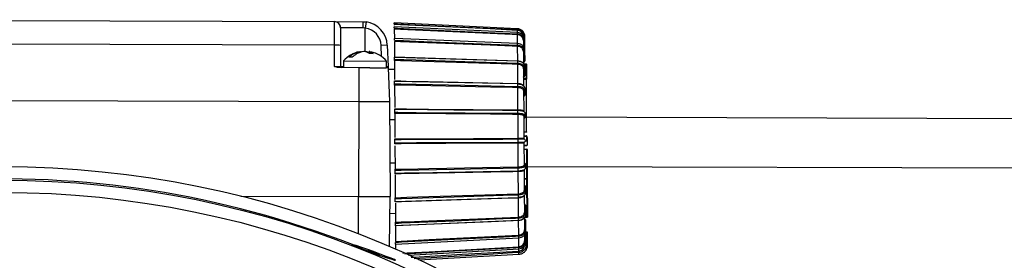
# Model space of a CAD drawing. Extents: x 5 to 297, y -3 to 205.
# Tile 17 of 36: x 42.55 to 58.58, y 165.54 to 169.46. Entities that reach past the tile are written whole.
import ezdxf

# ---------------------------------------------------------------- set-up
doc = ezdxf.new("R2010")
doc.units = 0
doc.layers.get('0').update_dxf_attribs({"linetype": 'CONTINUOUS'})

msp = doc.modelspace()

# ---------------------------------------------------------------- linework, layer by layer
at = {"color": 7, "linetype": 'CONTINUOUS'}
for p, q in [((36.97, 169.464), (47.673, 169.432)), ((47.671, 169.049), (47.672, 169.428)), ((47.672, 169.428), (47.673, 169.432)), ((47.673, 169.432), (48.132, 169.43)), ((48.132, 169.43), (48.185, 169.427)), ((48.185, 169.427), (48.172, 169.328)), ((47.772, 169.329), (47.771, 169.045)), ((47.773, 169.332), (47.772, 169.329)), ((48.14, 169.33), (47.773, 169.332)), ((48.172, 169.328), (48.14, 169.33)), ((50.651, 169.316), (48.645, 169.41)), ((48.645, 169.385), (48.645, 169.376)), ((50.651, 169.255), (48.645, 169.345)), ((48.645, 169.309), (48.646, 169.149)), ((50.652, 169.075), (48.646, 169.155)), ((48.646, 169.109), (48.648, 168.855)), ((50.651, 169.255), (50.651, 169.255)), ((50.652, 169.07), (50.651, 169.219)), ((50.746, 169.123), (50.746, 169.124)), ((50.746, 169.123), (50.747, 169.021)), ((50.757, 169.193), (50.757, 169.192)), ((50.758, 169.129), (50.758, 169.128)), ((50.771, 169.136), (50.771, 169.194)), ((50.772, 168.966), (50.771, 169.136)), ((47.671, 169.049), (36.971, 169.081)), ((47.67, 168.701), (47.671, 169.049)), ((47.771, 169.045), (47.77, 168.702)), ((48.096, 168.945), (48.105, 168.945)), ((48.096, 168.945), (48.096, 168.927)), ((48.176, 168.945), (48.149, 168.945)), ((48.176, 168.945), (48.191, 168.945)), ((48.191, 168.945), (48.236, 168.929)), ((48.531, 169.047), (48.431, 169.043)), ((48.531, 169.047), (48.545, 168.698)), ((50.652, 169.075), (50.652, 169.075)), ((50.654, 168.792), (50.652, 169.03)), ((50.759, 168.954), (50.759, 168.953)), ((50.759, 168.953), (50.759, 168.787)), ((50.773, 168.799), (50.772, 168.966)), ((47.82, 168.791), (47.82, 168.681)), ((47.82, 168.791), (48.52, 168.789)), ((47.957, 168.851), (47.903, 168.851)), ((48.245, 168.945), (48.236, 168.945)), ((48.236, 168.914), (48.236, 168.945)), ((48.3, 168.911), (48.24, 168.911)), ((48.52, 168.679), (48.52, 168.789)), ((50.654, 168.789), (48.648, 168.852)), ((48.648, 168.798), (48.65, 168.487)), ((50.654, 168.788), (50.654, 168.789)), ((50.747, 168.944), (50.747, 168.945)), ((50.747, 168.944), (50.749, 168.742)), ((48.07, 168.681), (47.735, 168.682)), ((48.07, 168.681), (48.068, 168.131)), ((48.249, 168.68), (48.07, 168.681)), ((48.249, 168.68), (48.511, 168.679)), ((48.546, 168.679), (48.511, 168.679)), ((48.546, 168.679), (48.568, 168.129)), ((48.649, 168.649), (48.547, 168.652)), ((50.656, 168.426), (50.654, 168.736)), ((50.749, 168.665), (50.749, 168.666)), ((50.749, 168.665), (50.751, 168.377)), ((50.753, 168.742), (50.794, 168.742)), ((50.76, 168.679), (50.76, 168.678)), ((50.76, 168.678), (50.761, 168.543)), ((50.775, 168.559), (50.774, 168.695)), ((50.794, 168.722), (50.794, 168.742)), ((50.795, 168.512), (50.794, 168.722)), ((50.794, 168.722), (50.799, 168.722)), ((50.799, 168.737), (50.799, 168.722)), ((50.799, 168.722), (50.8, 168.512)), ((50.75, 168.512), (50.795, 168.512)), ((50.795, 168.492), (50.75, 168.492)), ((50.795, 168.49), (50.75, 168.489)), ((50.795, 168.492), (50.795, 168.512)), ((50.795, 168.512), (50.8, 168.512)), ((50.8, 167.636), (50.795, 168.49)), ((50.8, 168.512), (50.8, 168.497)), ((50.8, 168.497), (50.8, 168.495)), ((50.656, 168.416), (48.65, 168.457)), ((48.651, 168.397), (48.653, 168.031)), ((50.656, 168.413), (50.656, 168.416)), ((50.658, 167.996), (50.656, 168.356)), ((50.751, 168.307), (50.751, 168.307)), ((50.751, 168.307), (50.753, 167.971)), ((50.762, 168.323), (50.762, 168.322)), ((50.762, 168.322), (50.763, 168.227)), ((50.776, 168.246), (50.776, 168.343)), ((36.568, 168.165), (48.068, 168.131)), ((48.068, 168.131), (48.063, 166.581)), ((48.068, 168.131), (48.568, 168.129)), ((48.568, 168.129), (48.577, 166.579)), ((48.654, 167.83), (48.57, 167.829)), ((48.653, 167.934), (48.655, 167.541)), ((50.658, 167.938), (50.658, 167.982)), ((50.661, 167.531), (50.659, 167.918)), ((50.753, 167.97), (50.753, 167.971)), ((50.753, 167.893), (50.753, 167.893)), ((50.753, 167.893), (50.756, 167.532)), ((50.764, 167.91), (50.764, 167.91)), ((50.764, 167.91), (50.765, 167.861)), ((50.778, 167.932), (50.778, 167.933)), ((50.779, 167.882), (50.778, 167.932)), ((59.017, 167.848), (50.804, 167.872)), ((50.661, 167.469), (50.661, 167.514)), ((50.755, 167.636), (50.8, 167.636)), ((50.8, 167.632), (50.755, 167.632)), ((50.755, 167.572), (50.8, 167.572)), ((50.755, 167.566), (50.8, 167.566)), ((50.8, 167.632), (50.8, 167.636)), ((48.656, 167.409), (48.658, 167.026)), ((50.663, 167.064), (50.661, 167.451)), ((50.756, 167.452), (50.756, 167.452)), ((50.756, 167.452), (50.758, 167.091)), ((50.756, 167.415), (50.801, 167.415)), ((50.801, 167.412), (50.756, 167.412)), ((50.757, 167.352), (50.802, 167.352)), ((50.802, 167.348), (50.757, 167.347)), ((50.781, 167.49), (50.801, 167.49)), ((50.802, 167.348), (50.802, 167.352)), ((50.804, 166.87), (50.802, 167.348)), ((50.807, 167.347), (50.809, 166.865)), ((48.574, 167.129), (48.658, 167.13)), ((50.664, 167.001), (50.664, 167.044)), ((50.769, 167.123), (50.769, 167.074)), ((50.769, 167.074), (50.769, 167.073)), ((50.783, 167.052), (50.783, 167.101)), ((50.783, 167.051), (50.783, 167.052)), ((50.808, 167.072), (59.015, 167.048)), ((48.659, 166.929), (48.661, 166.562)), ((50.666, 166.626), (50.664, 166.987)), ((50.759, 167.013), (50.759, 167.013)), ((50.759, 167.013), (50.759, 167.013)), ((50.759, 167.013), (50.76, 166.677)), ((50.804, 166.87), (50.759, 166.87)), ((50.759, 166.869), (50.804, 166.87)), ((50.804, 166.87), (50.759, 166.869)), ((50.804, 166.863), (50.759, 166.862)), ((50.804, 166.863), (50.804, 166.87)), ((50.804, 166.87), (50.804, 166.87)), ((50.808, 166.245), (50.804, 166.863)), ((50.809, 166.865), (50.813, 166.25)), ((50.809, 166.865), (50.809, 166.865)), ((50.771, 166.757), (50.772, 166.661)), ((50.786, 166.641), (50.785, 166.738)), ((48.063, 166.581), (48.577, 166.579)), ((48.567, 165.764), (48.577, 166.579)), ((48.661, 166.502), (50.666, 166.566)), ((50.666, 166.566), (50.666, 166.569)), ((50.668, 166.247), (50.666, 166.557)), ((50.761, 166.607), (50.763, 166.318)), ((50.772, 166.661), (50.772, 166.661)), ((48.662, 166.473), (48.663, 166.161)), ((50.773, 166.441), (50.774, 166.306)), ((50.788, 166.289), (50.787, 166.425)), ((48.574, 166.307), (48.663, 166.309)), ((50.763, 166.234), (50.764, 166.04)), ((50.808, 166.242), (50.768, 166.242)), ((50.77, 166.245), (50.808, 166.245)), ((50.774, 166.306), (50.774, 166.305)), ((50.813, 166.25), (50.813, 166.247)), ((48.664, 166.108), (50.668, 166.193)), ((48.664, 166.105), (48.664, 166.108)), ((48.664, 166.105), (48.665, 165.85)), ((50.668, 166.193), (50.668, 166.195)), ((50.67, 165.953), (50.668, 166.19)), ((50.774, 166.196), (50.775, 166.031)), ((50.789, 166.018), (50.788, 166.185)), ((48.665, 165.805), (50.67, 165.907)), ((50.671, 165.763), (50.67, 165.913)), ((50.67, 165.907), (50.67, 165.908)), ((50.765, 165.949), (50.765, 165.86)), ((50.775, 166.031), (50.775, 166.03)), ((50.79, 165.848), (50.789, 166.018)), ((50.789, 166.002), (50.79, 165.794)), ((50.814, 166.001), (50.789, 166.002)), ((50.815, 165.789), (50.814, 166.001)), ((47.962, 165.797), (47.989, 165.764)), ((48.665, 165.81), (48.666, 165.721)), ((50.776, 165.856), (50.776, 165.855)), ((50.79, 165.794), (50.79, 165.79)), ((50.79, 165.79), (50.79, 165.79)), ((48.876, 165.626), (50.671, 165.727)), ((49.047, 165.547), (50.672, 165.641)), ((50.671, 165.727), (50.671, 165.728)), ((50.671, 165.693), (50.671, 165.693))]:
    msp.add_line(p, q, dxfattribs=at)
at = {"color": 1, "linetype": 'CONTINUOUS'}
for p, q in [((48.17, 168.945), (48.172, 169.328)), ((50.651, 169.302), (50.651, 169.316)), ((50.651, 169.255), (50.651, 169.291)), ((50.651, 169.235), (50.651, 169.255)), ((50.757, 169.193), (50.771, 169.194)), ((50.757, 169.192), (50.757, 169.187)), ((50.758, 169.128), (50.758, 169.012)), ((48.438, 168.865), (48.431, 169.043)), ((50.652, 169.048), (50.652, 169.075)), ((50.653, 168.789), (50.654, 168.792)), ((50.654, 168.756), (50.654, 168.788)), ((47.77, 168.702), (47.82, 168.701)), ((48.52, 168.699), (48.545, 168.698)), ((50.794, 168.722), (50.766, 168.722)), ((50.795, 168.49), (50.795, 168.492)), ((50.8, 168.495), (50.799, 168.495)), ((50.656, 168.377), (50.656, 168.413)), ((50.8, 167.566), (50.8, 167.572)), ((50.804, 166.87), (50.804, 166.87)), ((46.147, 166.586), (48.063, 166.581)), ((48.062, 165.972), (48.063, 166.581)), ((50.666, 166.569), (50.666, 166.605)), ((50.668, 166.195), (50.668, 166.227)), ((50.77, 166.245), (50.808, 166.245)), ((50.808, 166.245), (50.808, 166.245)), ((50.808, 166.242), (50.808, 166.245)), ((50.668, 166.19), (50.668, 166.193)), ((50.67, 165.908), (50.67, 165.934)), ((50.776, 165.971), (50.776, 165.856)), ((50.671, 165.728), (50.671, 165.748)), ((50.774, 165.794), (50.79, 165.794)), ((50.815, 165.789), (50.79, 165.79)), ((50.671, 165.693), (50.671, 165.727)), ((50.672, 165.641), (50.671, 165.667))]:
    msp.add_line(p, q, dxfattribs=at)
at = {"color": 7, "linetype": 'CONTINUOUS', "flags": 128}
for points in [[(48.645, 169.396), (48.695, 169.394), (48.745, 169.391), (48.795, 169.389), (48.994, 169.38), (49.791, 169.342), (50.651, 169.302)], [(50.651, 169.291), (50.561, 169.295), (50.204, 169.312), (48.745, 169.38), (48.656, 169.384), (48.645, 169.385)], [(48.645, 169.325), (48.695, 169.323), (48.745, 169.32), (48.795, 169.318), (48.994, 169.309), (49.791, 169.273), (50.651, 169.235)], [(50.651, 169.219), (50.562, 169.223), (50.204, 169.239), (48.745, 169.305), (48.656, 169.309), (48.645, 169.309)], [(48.646, 169.128), (48.696, 169.126), (48.746, 169.124), (48.796, 169.122), (48.995, 169.114), (49.792, 169.082), (50.652, 169.048)], [(50.652, 169.03), (50.563, 169.033), (50.205, 169.048), (48.747, 169.105), (48.657, 169.109), (48.646, 169.109)], [(50.746, 169.124), (50.747, 169.125), (50.747, 169.126), (50.748, 169.126), (50.749, 169.127), (50.751, 169.128), (50.753, 169.128), (50.755, 169.129), (50.758, 169.129)], [(50.746, 169.123), (50.747, 169.124), (50.747, 169.125), (50.748, 169.125), (50.749, 169.126), (50.751, 169.127), (50.753, 169.127), (50.755, 169.128), (50.758, 169.128)], [(48.648, 168.855), (48.737, 168.852), (48.748, 168.852), (48.837, 168.849), (49.195, 168.838), (50.654, 168.792)], [(48.648, 168.819), (48.698, 168.817), (48.748, 168.816), (48.798, 168.814), (48.997, 168.808), (49.794, 168.783), (50.654, 168.756)], [(50.654, 168.736), (50.565, 168.738), (50.207, 168.75), (48.748, 168.795), (48.659, 168.798), (48.648, 168.798)], [(48.65, 168.467), (48.74, 168.465), (48.75, 168.465), (48.84, 168.463), (49.197, 168.456), (50.656, 168.426)], [(50.759, 168.537), (50.76, 168.537), (50.761, 168.539), (50.761, 168.54), (50.761, 168.543)], [(48.65, 168.418), (48.7, 168.417), (48.75, 168.416), (48.8, 168.415), (48.999, 168.411), (49.796, 168.395), (50.656, 168.377)], [(50.656, 168.356), (50.567, 168.358), (50.209, 168.366), (48.751, 168.395), (48.661, 168.397), (48.651, 168.397)], [(48.653, 168.012), (48.742, 168.011), (48.753, 168.011), (48.842, 168.01), (49.2, 168.007), (50.658, 167.996)], [(50.658, 167.982), (50.608, 167.982), (50.409, 167.984), (49.612, 167.99), (48.753, 167.997), (48.703, 167.997), (48.653, 167.997)], [(48.653, 167.954), (48.703, 167.954), (48.753, 167.953), (48.803, 167.953), (49.002, 167.951), (49.799, 167.945), (50.658, 167.938)], [(50.659, 167.918), (50.569, 167.919), (50.212, 167.922), (48.753, 167.933), (48.664, 167.934), (48.653, 167.934)], [(50.765, 167.86), (50.765, 167.86), (50.765, 167.861)], [(48.656, 167.52), (48.745, 167.52), (48.756, 167.52), (48.845, 167.521), (49.203, 167.523), (50.661, 167.531)], [(50.661, 167.514), (50.611, 167.514), (50.412, 167.512), (49.615, 167.508), (48.756, 167.503), (48.706, 167.503), (48.656, 167.502)], [(48.656, 167.457), (48.706, 167.458), (48.756, 167.458), (48.806, 167.458), (49.005, 167.459), (49.802, 167.464), (50.661, 167.469)], [(50.661, 167.451), (50.572, 167.451), (50.214, 167.449), (48.756, 167.44), (48.667, 167.44), (48.656, 167.44)], [(48.658, 167.026), (48.748, 167.027), (48.758, 167.027), (48.848, 167.029), (49.205, 167.036), (50.663, 167.064)], [(50.664, 167.044), (50.614, 167.043), (50.415, 167.04), (49.618, 167.024), (48.759, 167.008), (48.709, 167.007), (48.659, 167.006)], [(50.769, 167.124), (50.769, 167.124), (50.769, 167.123)], [(48.659, 166.962), (48.709, 166.963), (48.759, 166.964), (48.809, 166.965), (49.008, 166.969), (49.804, 166.984), (50.664, 167.001)], [(50.664, 166.987), (50.575, 166.985), (50.217, 166.978), (48.759, 166.95), (48.669, 166.948), (48.659, 166.948)], [(50.809, 166.865), (50.809, 166.865), (50.809, 166.864), (50.809, 166.864), (50.808, 166.864), (50.807, 166.863), (50.806, 166.863), (50.805, 166.863), (50.804, 166.863)], [(48.661, 166.562), (48.75, 166.565), (48.761, 166.565), (48.85, 166.568), (49.208, 166.58), (50.666, 166.626)], [(50.666, 166.605), (50.616, 166.604), (50.417, 166.597), (49.621, 166.572), (48.761, 166.544), (48.711, 166.543), (48.661, 166.541)], [(50.666, 166.557), (50.577, 166.554), (50.22, 166.542), (48.761, 166.496), (48.672, 166.493), (48.661, 166.493)], [(48.663, 166.161), (48.753, 166.165), (48.763, 166.166), (48.853, 166.169), (49.21, 166.185), (50.668, 166.247)], [(50.668, 166.227), (50.618, 166.225), (50.419, 166.216), (49.623, 166.182), (48.763, 166.145), (48.714, 166.143), (48.663, 166.141)], [(50.668, 166.19), (50.579, 166.187), (50.222, 166.171), (48.764, 166.109), (48.674, 166.105), (48.664, 166.105)], [(48.665, 165.85), (48.755, 165.855), (48.765, 165.855), (48.854, 165.86), (49.212, 165.878), (50.67, 165.953)], [(50.67, 165.934), (50.62, 165.932), (50.421, 165.921), (49.625, 165.881), (48.765, 165.837), (48.715, 165.834), (48.665, 165.832)], [(48.646, 165.552), (48.594, 165.574), (48.514, 165.605), (48.415, 165.643), (48.305, 165.683), (48.197, 165.722), (48.1, 165.756), (48.024, 165.781), (47.976, 165.796), (47.961, 165.798), (47.981, 165.787), (48.033, 165.765), (48.113, 165.733), (48.213, 165.696), (48.322, 165.655), (48.43, 165.617), (48.527, 165.583), (48.603, 165.558), (48.651, 165.543), (48.666, 165.541), (48.646, 165.552)], [(50.776, 165.856), (50.774, 165.856), (50.772, 165.857), (50.77, 165.857), (50.768, 165.858), (50.767, 165.858), (50.766, 165.859), (50.765, 165.86), (50.765, 165.86)], [(50.776, 165.855), (50.774, 165.855), (50.772, 165.856), (50.77, 165.856), (50.768, 165.857), (50.767, 165.857), (50.766, 165.858), (50.765, 165.859), (50.765, 165.859)], [(48.402, 165.638), (48.384, 165.646), (48.354, 165.657), (48.319, 165.671), (48.282, 165.684), (48.251, 165.694), (48.229, 165.702), (48.22, 165.704), (48.225, 165.701), (48.244, 165.693), (48.273, 165.682), (48.308, 165.668), (48.345, 165.655), (48.376, 165.644), (48.398, 165.637), (48.407, 165.635), (48.402, 165.638)]]:
    msp.add_lwpolyline(points, dxfattribs=at)
at = {"color": 1, "linetype": 'CONTINUOUS', "flags": 128}
for points in [[(50.758, 169.129), (50.763, 169.13), (50.768, 169.132), (50.77, 169.134), (50.771, 169.136), (50.771, 169.136)], [(50.759, 168.954), (50.764, 168.956), (50.769, 168.959), (50.771, 168.962), (50.772, 168.966), (50.772, 168.966)], [(50.762, 168.224), (50.762, 168.224), (50.763, 168.225), (50.763, 168.227)], [(50.783, 167.052), (50.783, 167.052), (50.782, 167.058), (50.779, 167.064), (50.775, 167.069), (50.769, 167.073)], [(50.771, 166.76), (50.771, 166.759), (50.771, 166.758), (50.771, 166.757)], [(50.771, 166.447), (50.772, 166.446), (50.773, 166.445), (50.773, 166.443), (50.773, 166.441)], [(50.789, 166.018), (50.789, 166.018), (50.788, 166.022), (50.785, 166.025), (50.781, 166.028), (50.775, 166.03)], [(48.786, 165.657), (48.856, 165.661), (49.213, 165.681), (50.671, 165.763)], [(50.671, 165.748), (50.621, 165.745), (50.422, 165.734), (49.626, 165.689), (48.814, 165.643)], [(50.79, 165.848), (50.79, 165.848), (50.789, 165.85), (50.786, 165.852), (50.782, 165.854), (50.776, 165.855)], [(48.92, 165.591), (48.963, 165.594), (49.75, 165.64), (50.671, 165.693)], [(50.671, 165.667), (50.572, 165.661), (50.174, 165.638), (48.968, 165.568)]]:
    msp.add_lwpolyline(points, dxfattribs=at)
at = {"color": 7, "linetype": 'CONTINUOUS'}
for radius in [15.87, 15.65, 15.45]:
    msp.add_circle((42.267, 151.198), radius, dxfattribs=at)
for centre, radius, start, end in [((47.672, 169.329), 0.0996, 0.0821, 90.0799), ((47.673, 169.332), 0.0998, 359.7379, 89.7377), ((47.819, 169.356), 0.322, 355.403, 13.3276), ((48.131, 169.03), 0.4, 2.3283, 82.2285), ((48.131, 169.03), 0.3, 2.3283, 82.2285), ((47.694, 168.473), 0.577, 82.3543, 92.307), ((50.759, 168.941), 0.0124, 94.2954, 164.8803), ((50.759, 168.941), 0.0123, 93.6803, 164.7721), ((48.164, 168.498), 0.452, 101.4394, 139.589), ((48.174, 168.498), 0.452, 40.0675, 78.3079), ((47.79, 168.702), 0.02, 179.8283, 269.8283), ((50.764, 168.664), 0.0148, 104.3815, 174.2292), ((50.764, 168.664), 0.0146, 103.9518, 174.2427), ((50.794, 168.737), 0.005, 0.3283, 90.3283), ((50.795, 168.497), 0.005, 270.3283, 0.3283), ((50.795, 168.495), 0.00498, 270.1267, 0.1253), ((50.769, 168.307), 0.0174, 111.5143, 178.1919), ((50.768, 168.306), 0.0173, 111.2545, 178.2293), ((50.773, 167.893), 0.0193, 115.534, 179.8474), ((50.773, 167.893), 0.0193, 115.415, 179.8761), ((50.776, 167.532), 0.02, 180.3388, 243.9075), ((50.776, 167.532), 0.02, 180.3283, 243.9014), ((50.756, 167.492), 0.025, 296.7805, 63.8761), ((50.801, 167.646), 0.00932, 262.7824, 294.2211), ((50.8, 167.637), 0.005, 270.3283, 0.3283), ((50.8, 167.567), 0.005, 0.3283, 90.3283), ((50.8, 167.561), 0.005, 0.3365, 90.3134), ((50.776, 167.452), 0.02, 116.7495, 180.3173), ((50.776, 167.452), 0.02, 116.7551, 180.3283), ((50.801, 167.42), 0.005, 270.3369, 0.3231), ((50.801, 167.417), 0.005, 270.3283, 0.3283), ((50.802, 167.347), 0.005, 0.3283, 90.3283), ((50.803, 167.337), 0.0108, 69.8439, 96.8941), ((50.777, 167.091), 0.0193, 180.7973, 245.1344), ((50.777, 167.091), 0.0193, 180.7805, 245.2415), ((42.267, 151.198), 15.67, 68.6885, 93.5), ((50.804, 166.865), 0.005, 0.3283, 90.3283), ((50.805, 166.865), 0.0047, 4.7302, 94.1395), ((50.805, 166.865), 0.0047, 4.7302, 94.1395), ((50.778, 166.678), 0.0173, 182.4273, 249.402), ((50.778, 166.677), 0.0174, 182.4394, 249.1675), ((50.777, 166.319), 0.0148, 186.3838, 256.3186), ((50.777, 166.32), 0.0146, 186.4139, 256.7047), ((50.808, 166.25), 0.005, 270.3283, 0.3283), ((50.808, 166.25), 0.00499, 270.2533, 0.2531), ((50.808, 166.247), 0.005, 270.3283, 0.3283), ((50.776, 166.043), 0.0123, 195.8844, 266.9762), ((50.776, 166.042), 0.0124, 195.7032, 266.4342)]:
    msp.add_arc(centre, radius, start, end, dxfattribs=at)
at = {"color": 1, "linetype": 'CONTINUOUS'}
for centre, radius, start, end in [((50.749, 168.785), 0.0105, 312.4741, 13.7949), ((50.756, 168.696), 0.0183, 284.1026, 356.3755), ((50.754, 168.343), 0.0219, 291.7549, 359.4742), ((50.754, 167.932), 0.0244, 295.8302, 359.9732), ((50.764, 166.64), 0.0221, 1.6447, 68.4945), ((50.769, 166.287), 0.0187, 5.3991, 75.4943), ((50.764, 166.199), 0.0105, 346.8808, 48.1035)]:
    msp.add_arc(centre, radius, start, end, dxfattribs=at)
at = {"color": 7, "linetype": 'CONTINUOUS'}
for centre, major_axis, ratio, start_param, end_param in [((50.768, 168.779), (0.02, 0.0025), 0.494586, 1.972458, 3.082018), ((47.67, 168.702), (0.1, -0.0003), 0.008724, 4.712389, 6.283185), ((50.77, 168.531), (0.0199, 0.003), 0.699504, 1.929804, 3.039365), ((50.772, 168.212), (0.0197, 0.0041), 0.8569, 1.859632, 2.969193), ((50.774, 167.844), (0.0189, 0.0069), 0.956655, 1.702735, 2.812296), ((50.778, 167.14), (0.019, -0.0067), 0.956655, 3.470889, 4.58045), ((50.78, 166.772), (0.0197, -0.0039), 0.8569, 3.313992, 4.423553), ((50.782, 166.453), (0.0199, -0.0028), 0.699504, 3.243821, 4.353381), ((50.783, 166.205), (0.02, -0.0023), 0.494586, 3.201167, 4.310728)]:
    msp.add_ellipse(centre, major_axis=major_axis, ratio=ratio, start_param=start_param, end_param=end_param, dxfattribs=at)
for points, knots in [([(48.645, 169.396), (48.645, 169.398), (48.645, 169.403), (48.645, 169.408), (48.645, 169.41), (48.645, 169.41), (48.645, 169.41)], [0, 0, 0, 0, 0.301115, 0.60223, 0.903345, 1, 1, 1, 1]), ([(48.645, 169.325), (48.645, 169.327), (48.645, 169.333), (48.645, 169.339), (48.645, 169.344), (48.645, 169.345), (48.645, 169.345), (48.645, 169.345)], [0, 0, 0, 0, 0.2440771, 0.4881542, 0.7322313, 0.9763084, 1, 1, 1, 1]), ([(50.651, 169.291), (50.651, 169.291), (50.651, 169.292), (50.651, 169.294), (50.651, 169.298), (50.651, 169.301), (50.651, 169.302)], [0, 0, 0, 0, 0.25, 0.5, 0.75, 1, 1, 1, 1]), ([(50.651, 169.302), (50.657, 169.302), (50.675, 169.3), (50.705, 169.288), (50.733, 169.263), (50.753, 169.23), (50.756, 169.205), (50.757, 169.193)], [0, 0, 0, 0, 0.109217, 0.331971, 0.554716, 0.77741, 1, 1, 1, 1]), ([(48.646, 169.128), (48.646, 169.131), (48.646, 169.136), (48.646, 169.144), (48.646, 169.15), (48.646, 169.154), (48.646, 169.154), (48.646, 169.155)], [0, 0, 0, 0, 0.2051479, 0.4102958, 0.6154438, 0.8205917, 1, 1, 1, 1]), ([(50.771, 169.136), (50.769, 169.151), (50.765, 169.182), (50.738, 169.22), (50.698, 169.248), (50.667, 169.253), (50.651, 169.255)], [0, 0, 0, 0, 0.250213, 0.500336, 0.750291, 1, 1, 1, 1]), ([(50.651, 169.219), (50.651, 169.22), (50.651, 169.221), (50.651, 169.225), (50.651, 169.229), (50.651, 169.233), (50.651, 169.235)], [0, 0, 0, 0, 0.25, 0.5, 0.75, 1, 1, 1, 1]), ([(50.651, 169.235), (50.657, 169.234), (50.676, 169.233), (50.705, 169.221), (50.734, 169.197), (50.753, 169.165), (50.756, 169.141), (50.758, 169.129)], [0, 0, 0, 0, 0.1092173, 0.3319711, 0.554716, 0.7774097, 1, 1, 1, 1]), ([(50.746, 169.124), (50.745, 169.135), (50.743, 169.157), (50.725, 169.185), (50.699, 169.207), (50.673, 169.217), (50.656, 169.219), (50.651, 169.219)], [0, 0, 0, 0, 0.223538, 0.447066, 0.670551, 0.893983, 1, 1, 1, 1]), ([(47.903, 168.851), (47.928, 168.872), (47.986, 168.92), (48.056, 168.936), (48.096, 168.945)], [0, 0, 0, 0, 0.42993, 1, 1, 1, 1]), ([(48.149, 168.945), (48.108, 168.935), (48.039, 168.919), (47.981, 168.871), (47.957, 168.851)], [0, 0, 0, 0, 0.588237, 1, 1, 1, 1]), ([(48.24, 168.911), (48.234, 168.916), (48.213, 168.932), (48.192, 168.939), (48.176, 168.945)], [0, 0, 0, 0, 0.292254, 1, 1, 1, 1]), ([(50.772, 168.966), (50.77, 168.98), (50.766, 169.008), (50.738, 169.043), (50.699, 169.068), (50.668, 169.072), (50.652, 169.075)], [0, 0, 0, 0, 0.250759, 0.501195, 0.751033, 1, 1, 1, 1]), ([(50.652, 169.03), (50.652, 169.031), (50.652, 169.033), (50.652, 169.038), (50.652, 169.043), (50.652, 169.047), (50.652, 169.048)], [0, 0, 0, 0, 0.25, 0.5, 0.75, 1, 1, 1, 1]), ([(50.652, 169.048), (50.658, 169.048), (50.677, 169.046), (50.706, 169.036), (50.735, 169.015), (50.754, 168.986), (50.757, 168.964), (50.759, 168.954)], [0, 0, 0, 0, 0.1092173, 0.3319711, 0.554716, 0.7774097, 1, 1, 1, 1]), ([(50.747, 168.945), (50.746, 168.954), (50.744, 168.974), (50.726, 168.999), (50.7, 169.019), (50.674, 169.028), (50.658, 169.029), (50.652, 169.03)], [0, 0, 0, 0, 0.223538, 0.447066, 0.670551, 0.893983, 1, 1, 1, 1]), ([(48.236, 168.945), (48.251, 168.939), (48.273, 168.931), (48.294, 168.915), (48.3, 168.911)], [0, 0, 0, 0, 0.707746, 1, 1, 1, 1]), ([(48.648, 168.852), (48.648, 168.853), (48.648, 168.853), (48.648, 168.855), (48.648, 168.855)], [0, 0, 0, 0, 0.6935773, 1, 1, 1, 1]), ([(48.648, 168.819), (48.648, 168.821), (48.648, 168.827), (48.648, 168.835), (48.648, 168.843), (48.648, 168.849), (48.648, 168.852), (48.648, 168.852), (48.648, 168.852)], [0, 0, 0, 0, 0.1769776, 0.3539552, 0.5309328, 0.7079103, 0.8848879, 1, 1, 1, 1]), ([(48.648, 168.798), (48.648, 168.8), (48.648, 168.804), (48.648, 168.81), (48.648, 168.815), (48.648, 168.818), (48.648, 168.819)], [0, 0, 0, 0, 0.306402, 0.612797, 0.919391, 1, 1, 1, 1]), ([(50.774, 168.695), (50.772, 168.707), (50.768, 168.731), (50.74, 168.76), (50.7, 168.782), (50.669, 168.786), (50.654, 168.788)], [0, 0, 0, 0, 0.251491, 0.502344, 0.752022, 1, 1, 1, 1]), ([(50.756, 168.777), (50.757, 168.777), (50.76, 168.778), (50.765, 168.781), (50.77, 168.787), (50.773, 168.793), (50.773, 168.797), (50.773, 168.799)], [0, 0, 0, 0, 0.074992, 0.343908, 0.593821, 0.850491, 1, 1, 1, 1]), ([(47.735, 168.682), (47.725, 168.683), (47.702, 168.686), (47.681, 168.696), (47.67, 168.701), (47.67, 168.701)], [0, 0, 0, 0, 0.439536, 0.990716, 1, 1, 1, 1]), ([(48.545, 168.698), (48.545, 168.698), (48.545, 168.693), (48.545, 168.683), (48.546, 168.68), (48.546, 168.679)], [0, 0, 0, 0, 0.009284, 0.560464, 1, 1, 1, 1]), ([(50.654, 168.736), (50.654, 168.737), (50.654, 168.74), (50.654, 168.745), (50.654, 168.751), (50.654, 168.754), (50.654, 168.756)], [0, 0, 0, 0, 0.25, 0.5, 0.75, 1, 1, 1, 1]), ([(50.654, 168.756), (50.66, 168.756), (50.678, 168.754), (50.708, 168.746), (50.736, 168.728), (50.756, 168.705), (50.759, 168.688), (50.76, 168.679)], [0, 0, 0, 0, 0.109217, 0.331971, 0.554716, 0.77741, 1, 1, 1, 1]), ([(50.749, 168.666), (50.748, 168.674), (50.745, 168.69), (50.728, 168.711), (50.702, 168.727), (50.676, 168.734), (50.659, 168.735), (50.654, 168.736)], [0, 0, 0, 0, 0.2235379, 0.4470656, 0.6705511, 0.8939826, 1, 1, 1, 1]), ([(50.749, 168.774), (50.75, 168.774), (50.751, 168.775), (50.755, 168.777), (50.756, 168.777)], [0, 0, 0, 0, 0.516192, 1, 1, 1, 1]), ([(48.65, 168.457), (48.65, 168.458), (48.65, 168.458), (48.65, 168.461), (48.65, 168.464), (48.65, 168.466), (48.65, 168.467)], [0, 0, 0, 0, 0.257556, 0.586485, 0.915092, 1, 1, 1, 1]), ([(50.75, 168.529), (50.75, 168.529), (50.75, 168.529), (50.751, 168.531), (50.754, 168.534), (50.758, 168.536), (50.759, 168.537)], [0, 0, 0, 0, 0.260076, 0.539189, 0.773442, 1, 1, 1, 1]), ([(50.759, 168.537), (50.76, 168.537), (50.764, 168.539), (50.769, 168.543), (50.773, 168.55), (50.775, 168.556), (50.775, 168.559), (50.775, 168.559)], [0, 0, 0, 0, 0.094461, 0.399453, 0.690913, 0.978071, 1, 1, 1, 1]), ([(48.65, 168.418), (48.65, 168.421), (48.65, 168.426), (48.65, 168.434), (48.65, 168.443), (48.65, 168.45), (48.65, 168.455), (48.65, 168.457), (48.65, 168.457), (48.65, 168.457)], [0, 0, 0, 0, 0.155591, 0.311181, 0.466772, 0.622362, 0.777953, 0.933543, 1, 1, 1, 1]), ([(48.651, 168.397), (48.651, 168.4), (48.651, 168.404), (48.65, 168.411), (48.65, 168.415), (48.65, 168.418), (48.65, 168.418)], [0, 0, 0, 0, 0.306402, 0.612797, 0.9193913, 1, 1, 1, 1]), ([(50.656, 168.426), (50.661, 168.426), (50.677, 168.425), (50.704, 168.42), (50.729, 168.409), (50.747, 168.394), (50.749, 168.383), (50.751, 168.377)], [0, 0, 0, 0, 0.106017, 0.329449, 0.552934, 0.776462, 1, 1, 1, 1]), ([(50.656, 168.416), (50.659, 168.416), (50.675, 168.416), (50.702, 168.411), (50.731, 168.4), (50.745, 168.389), (50.747, 168.385), (50.747, 168.385)], [0, 0, 0, 0, 0.07104, 0.363852, 0.653115, 0.927624, 1, 1, 1, 1]), ([(50.776, 168.343), (50.774, 168.352), (50.77, 168.369), (50.742, 168.392), (50.702, 168.408), (50.671, 168.411), (50.656, 168.413)], [0, 0, 0, 0, 0.2523465, 0.5036779, 0.7531628, 1, 1, 1, 1]), ([(50.656, 168.356), (50.656, 168.358), (50.656, 168.361), (50.656, 168.367), (50.656, 168.372), (50.656, 168.376), (50.656, 168.377)], [0, 0, 0, 0, 0.25, 0.5, 0.75, 1, 1, 1, 1]), ([(50.656, 168.377), (50.662, 168.377), (50.681, 168.376), (50.71, 168.37), (50.739, 168.358), (50.758, 168.342), (50.761, 168.329), (50.762, 168.323)], [0, 0, 0, 0, 0.1092173, 0.3319711, 0.554716, 0.7774097, 1, 1, 1, 1]), ([(50.751, 168.307), (50.75, 168.313), (50.747, 168.324), (50.73, 168.339), (50.704, 168.35), (50.678, 168.355), (50.661, 168.356), (50.656, 168.356)], [0, 0, 0, 0, 0.223538, 0.447066, 0.670551, 0.893983, 1, 1, 1, 1]), ([(50.752, 168.211), (50.752, 168.212), (50.752, 168.214), (50.754, 168.219), (50.758, 168.222), (50.761, 168.224), (50.762, 168.224)], [0, 0, 0, 0, 0.25319, 0.580368, 0.861656, 1, 1, 1, 1]), ([(50.762, 168.224), (50.763, 168.225), (50.767, 168.226), (50.772, 168.231), (50.775, 168.237), (50.776, 168.241), (50.776, 168.242)], [0, 0, 0, 0, 0.1274571, 0.5008345, 0.8666595, 1, 1, 1, 1]), ([(50.763, 168.227), (50.765, 168.228), (50.77, 168.231), (50.774, 168.237), (50.777, 168.243), (50.776, 168.246), (50.776, 168.246)], [0, 0, 0, 0, 0.3042779, 0.6070143, 0.909814, 1, 1, 1, 1]), ([(48.653, 167.997), (48.653, 167.998), (48.653, 167.999), (48.653, 168.004), (48.653, 168.008), (48.653, 168.011), (48.653, 168.012)], [0, 0, 0, 0, 0.307008, 0.614028, 0.920748, 1, 1, 1, 1]), ([(48.653, 167.954), (48.653, 167.956), (48.653, 167.96), (48.653, 167.968), (48.653, 167.977), (48.653, 167.985), (48.653, 167.992), (48.653, 167.996), (48.653, 167.997), (48.653, 167.997)], [0, 0, 0, 0, 0.150484, 0.300967, 0.451451, 0.601935, 0.752418, 0.902902, 1, 1, 1, 1]), ([(50.658, 167.982), (50.658, 167.982), (50.658, 167.983), (50.658, 167.986), (50.658, 167.991), (50.658, 167.994), (50.658, 167.996)], [0, 0, 0, 0, 0.25, 0.5, 0.75, 1, 1, 1, 1]), ([(50.658, 167.996), (50.663, 167.996), (50.68, 167.995), (50.706, 167.993), (50.732, 167.987), (50.749, 167.98), (50.752, 167.974), (50.753, 167.971)], [0, 0, 0, 0, 0.106017, 0.329449, 0.552934, 0.776462, 1, 1, 1, 1]), ([(48.653, 167.934), (48.653, 167.936), (48.653, 167.941), (48.653, 167.947), (48.653, 167.952), (48.653, 167.954), (48.653, 167.954)], [0, 0, 0, 0, 0.306402, 0.612797, 0.919391, 1, 1, 1, 1]), ([(50.659, 167.918), (50.659, 167.92), (50.658, 167.924), (50.658, 167.929), (50.658, 167.934), (50.658, 167.937), (50.658, 167.938)], [0, 0, 0, 0, 0.25, 0.5, 0.75, 1, 1, 1, 1]), ([(50.658, 167.938), (50.665, 167.938), (50.683, 167.938), (50.712, 167.935), (50.741, 167.929), (50.76, 167.92), (50.763, 167.914), (50.764, 167.91)], [0, 0, 0, 0, 0.109217, 0.331971, 0.554716, 0.77741, 1, 1, 1, 1]), ([(50.753, 167.893), (50.752, 167.896), (50.75, 167.902), (50.732, 167.91), (50.707, 167.915), (50.68, 167.918), (50.664, 167.918), (50.659, 167.918)], [0, 0, 0, 0, 0.2235379, 0.4470656, 0.6705511, 0.8939826, 1, 1, 1, 1]), ([(50.778, 167.933), (50.778, 167.937), (50.776, 167.945), (50.768, 167.956), (50.755, 167.965), (50.744, 167.97), (50.739, 167.972)], [0, 0, 0, 0, 0.260133, 0.515525, 0.763, 1, 1, 1, 1]), ([(50.755, 167.965), (50.754, 167.965), (50.753, 167.966), (50.754, 167.97), (50.754, 167.971)], [0, 0, 0, 0, 0.63296, 1, 1, 1, 1]), ([(50.765, 167.861), (50.767, 167.862), (50.772, 167.865), (50.777, 167.872), (50.779, 167.878), (50.778, 167.882), (50.778, 167.882)], [0, 0, 0, 0, 0.3042779, 0.6070143, 0.909814, 1, 1, 1, 1]), ([(50.765, 167.86), (50.766, 167.861), (50.768, 167.862), (50.77, 167.864), (50.771, 167.865)], [0, 0, 0, 0, 0.397016, 1, 1, 1, 1]), ([(48.656, 167.502), (48.656, 167.503), (48.656, 167.506), (48.656, 167.512), (48.656, 167.516), (48.656, 167.519), (48.656, 167.52)], [0, 0, 0, 0, 0.307008, 0.614028, 0.920748, 1, 1, 1, 1]), ([(48.656, 167.457), (48.656, 167.459), (48.656, 167.462), (48.656, 167.469), (48.656, 167.477), (48.656, 167.486), (48.656, 167.493), (48.656, 167.499), (48.656, 167.501), (48.656, 167.502)], [0, 0, 0, 0, 0.150484, 0.300967, 0.451451, 0.601935, 0.752418, 0.902902, 1, 1, 1, 1]), ([(50.661, 167.531), (50.666, 167.531), (50.683, 167.531), (50.709, 167.532), (50.734, 167.532), (50.752, 167.532), (50.754, 167.532), (50.756, 167.532)], [0, 0, 0, 0, 0.106017, 0.329449, 0.552934, 0.776462, 1, 1, 1, 1]), ([(50.661, 167.514), (50.661, 167.515), (50.661, 167.517), (50.661, 167.521), (50.661, 167.526), (50.661, 167.53), (50.661, 167.531)], [0, 0, 0, 0, 0.25, 0.5, 0.75, 1, 1, 1, 1]), ([(50.767, 167.514), (50.765, 167.514), (50.763, 167.514), (50.743, 167.514), (50.715, 167.514), (50.685, 167.514), (50.667, 167.514), (50.661, 167.514)], [0, 0, 0, 0, 0.2225903, 0.445284, 0.6680289, 0.8907827, 1, 1, 1, 1]), ([(50.756, 167.532), (50.756, 167.532), (50.756, 167.532), (50.756, 167.532), (50.756, 167.532)], [0, 0, 0, 0, 0.04216, 1, 1, 1, 1]), ([(50.801, 167.49), (50.801, 167.494), (50.801, 167.505), (50.801, 167.522), (50.801, 167.539), (50.8, 167.554), (50.8, 167.563), (50.8, 167.565), (50.8, 167.566), (50.8, 167.566)], [0, 0, 0, 0, 0.074689, 0.194349, 0.314095, 0.454816, 0.687193, 0.875371, 1, 1, 1, 1]), ([(50.805, 167.561), (50.805, 167.56), (50.805, 167.56), (50.805, 167.55), (50.806, 167.536), (50.806, 167.52), (50.806, 167.504), (50.806, 167.494), (50.806, 167.49)], [0, 0, 0, 0, 0.32304, 0.55757, 0.696016, 0.811292, 0.926764, 1, 1, 1, 1]), ([(48.656, 167.44), (48.656, 167.442), (48.656, 167.446), (48.656, 167.452), (48.656, 167.456), (48.656, 167.457), (48.656, 167.457)], [0, 0, 0, 0, 0.306402, 0.612797, 0.919391, 1, 1, 1, 1]), ([(50.661, 167.451), (50.661, 167.453), (50.661, 167.457), (50.661, 167.462), (50.661, 167.466), (50.661, 167.468), (50.661, 167.469)], [0, 0, 0, 0, 0.25, 0.5, 0.75, 1, 1, 1, 1]), ([(50.661, 167.469), (50.667, 167.469), (50.686, 167.469), (50.715, 167.469), (50.744, 167.469), (50.763, 167.469), (50.766, 167.469), (50.767, 167.469)], [0, 0, 0, 0, 0.109217, 0.331971, 0.554716, 0.77741, 1, 1, 1, 1]), ([(50.756, 167.452), (50.755, 167.452), (50.752, 167.452), (50.735, 167.452), (50.709, 167.451), (50.683, 167.451), (50.667, 167.451), (50.661, 167.451)], [0, 0, 0, 0, 0.223538, 0.447066, 0.670551, 0.893983, 1, 1, 1, 1]), ([(50.806, 167.49), (50.806, 167.49), (50.806, 167.49), (50.806, 167.49), (50.805, 167.49), (50.804, 167.49), (50.802, 167.49), (50.801, 167.49), (50.801, 167.49)], [0, 0, 0, 0, 0.090975, 0.14153, 0.356187, 0.570804, 0.785402, 1, 1, 1, 1]), ([(50.806, 167.49), (50.806, 167.486), (50.806, 167.476), (50.806, 167.459), (50.806, 167.443), (50.806, 167.429), (50.806, 167.421), (50.806, 167.42), (50.806, 167.42)], [0, 0, 0, 0, 0.076699, 0.188989, 0.320864, 0.451263, 0.726873, 1, 1, 1, 1]), ([(48.659, 167.006), (48.659, 167.007), (48.659, 167.011), (48.658, 167.017), (48.658, 167.022), (48.658, 167.025), (48.658, 167.026)], [0, 0, 0, 0, 0.307008, 0.614028, 0.920748, 1, 1, 1, 1]), ([(50.663, 167.064), (50.669, 167.064), (50.685, 167.065), (50.711, 167.068), (50.737, 167.074), (50.755, 167.082), (50.757, 167.088), (50.758, 167.091)], [0, 0, 0, 0, 0.106017, 0.329449, 0.552934, 0.776462, 1, 1, 1, 1]), ([(50.664, 167.044), (50.664, 167.046), (50.663, 167.048), (50.663, 167.053), (50.663, 167.059), (50.663, 167.062), (50.663, 167.064)], [0, 0, 0, 0, 0.25, 0.5, 0.75, 1, 1, 1, 1]), ([(50.769, 167.073), (50.768, 167.07), (50.765, 167.064), (50.746, 167.055), (50.718, 167.048), (50.688, 167.045), (50.67, 167.044), (50.664, 167.044)], [0, 0, 0, 0, 0.2225903, 0.445284, 0.6680289, 0.8907827, 1, 1, 1, 1]), ([(50.744, 167.012), (50.75, 167.014), (50.761, 167.018), (50.773, 167.028), (50.781, 167.039), (50.783, 167.047), (50.783, 167.051)], [0, 0, 0, 0, 0.2369999, 0.4844746, 0.7398668, 1, 1, 1, 1]), ([(50.758, 167.091), (50.758, 167.091), (50.758, 167.091), (50.758, 167.091), (50.758, 167.091)], [0, 0, 0, 0, 0.04216, 1, 1, 1, 1]), ([(50.783, 167.102), (50.783, 167.103), (50.783, 167.107), (50.78, 167.114), (50.775, 167.12), (50.77, 167.123), (50.769, 167.123)], [0, 0, 0, 0, 0.124953, 0.46307, 0.80093, 1, 1, 1, 1]), ([(48.659, 166.962), (48.659, 166.963), (48.659, 166.965), (48.659, 166.97), (48.659, 166.977), (48.659, 166.986), (48.659, 166.994), (48.659, 167.001), (48.659, 167.004), (48.659, 167.006)], [0, 0, 0, 0, 0.150484, 0.300967, 0.451451, 0.601935, 0.752418, 0.902902, 1, 1, 1, 1]), ([(48.659, 166.948), (48.659, 166.95), (48.659, 166.954), (48.659, 166.959), (48.659, 166.961), (48.659, 166.962), (48.659, 166.962)], [0, 0, 0, 0, 0.306402, 0.612797, 0.919391, 1, 1, 1, 1]), ([(50.759, 167.013), (50.757, 167.01), (50.755, 167.004), (50.737, 166.996), (50.712, 166.99), (50.686, 166.987), (50.669, 166.987), (50.664, 166.987)], [0, 0, 0, 0, 0.223538, 0.447066, 0.670551, 0.893983, 1, 1, 1, 1]), ([(50.664, 166.987), (50.664, 166.988), (50.664, 166.992), (50.664, 166.996), (50.664, 166.999), (50.664, 167), (50.664, 167.001)], [0, 0, 0, 0, 0.25, 0.5, 0.75, 1, 1, 1, 1]), ([(50.76, 167.014), (50.759, 167.015), (50.759, 167.018), (50.76, 167.018), (50.76, 167.018)], [0, 0, 0, 0, 0.401358, 1, 1, 1, 1]), ([(50.759, 167.013), (50.759, 167.013), (50.759, 167.013), (50.759, 167.013), (50.759, 167.013)], [0, 0, 0, 0, 0.684959, 1, 1, 1, 1]), ([(50.784, 166.744), (50.784, 166.745), (50.783, 166.749), (50.778, 166.755), (50.774, 166.759), (50.771, 166.759), (50.77, 166.76)], [0, 0, 0, 0, 0.1757461, 0.572285, 0.9728393, 1, 1, 1, 1]), ([(50.785, 166.738), (50.785, 166.739), (50.785, 166.743), (50.781, 166.75), (50.776, 166.754), (50.773, 166.756), (50.771, 166.757)], [0, 0, 0, 0, 0.213365, 0.517855, 0.822999, 1, 1, 1, 1]), ([(50.785, 166.737), (50.785, 166.738), (50.785, 166.739), (50.785, 166.74), (50.784, 166.741)], [0, 0, 0, 0, 0.371311, 1, 1, 1, 1]), ([(48.661, 166.541), (48.661, 166.543), (48.661, 166.547), (48.661, 166.554), (48.661, 166.559), (48.661, 166.562), (48.661, 166.562)], [0, 0, 0, 0, 0.307008, 0.614028, 0.920748, 1, 1, 1, 1]), ([(48.661, 166.502), (48.661, 166.502), (48.661, 166.503), (48.661, 166.506), (48.661, 166.512), (48.661, 166.52), (48.661, 166.528), (48.661, 166.536), (48.661, 166.54), (48.661, 166.541)], [0, 0, 0, 0, 0.1218392, 0.277397, 0.4329547, 0.5885125, 0.7440703, 0.899628, 1, 1, 1, 1]), ([(50.756, 166.598), (50.756, 166.597), (50.754, 166.592), (50.737, 166.581), (50.709, 166.571), (50.682, 166.566), (50.666, 166.567), (50.663, 166.567)], [0, 0, 0, 0, 0.114325, 0.368935, 0.637103, 0.918393, 1, 1, 1, 1]), ([(50.666, 166.626), (50.671, 166.626), (50.688, 166.627), (50.714, 166.633), (50.739, 166.644), (50.757, 166.659), (50.759, 166.671), (50.76, 166.676)], [0, 0, 0, 0, 0.106017, 0.329449, 0.552934, 0.776462, 1, 1, 1, 1]), ([(50.772, 166.661), (50.77, 166.655), (50.768, 166.642), (50.748, 166.625), (50.72, 166.613), (50.691, 166.607), (50.672, 166.606), (50.666, 166.605)], [0, 0, 0, 0, 0.22259, 0.445284, 0.668029, 0.890783, 1, 1, 1, 1]), ([(50.666, 166.569), (50.682, 166.571), (50.713, 166.575), (50.752, 166.592), (50.78, 166.614), (50.784, 166.632), (50.786, 166.641)], [0, 0, 0, 0, 0.246837, 0.496322, 0.747653, 1, 1, 1, 1]), ([(50.666, 166.605), (50.666, 166.607), (50.666, 166.61), (50.666, 166.616), (50.666, 166.621), (50.666, 166.624), (50.666, 166.626)], [0, 0, 0, 0, 0.25, 0.5, 0.75, 1, 1, 1, 1]), ([(50.76, 166.676), (50.76, 166.676), (50.76, 166.677), (50.76, 166.677), (50.76, 166.677)], [0, 0, 0, 0, 0.04216, 1, 1, 1, 1]), ([(48.661, 166.493), (48.661, 166.494), (48.661, 166.498), (48.661, 166.501), (48.661, 166.502), (48.661, 166.502), (48.661, 166.502)], [0, 0, 0, 0, 0.328483, 0.656958, 0.985647, 1, 1, 1, 1]), ([(50.787, 166.425), (50.786, 166.427), (50.786, 166.432), (50.783, 166.439), (50.777, 166.444), (50.773, 166.446), (50.771, 166.447)], [0, 0, 0, 0, 0.233856, 0.508129, 0.773588, 1, 1, 1, 1]), ([(50.668, 166.247), (50.673, 166.247), (50.69, 166.249), (50.716, 166.257), (50.742, 166.273), (50.759, 166.294), (50.761, 166.31), (50.763, 166.318)], [0, 0, 0, 0, 0.1060174, 0.3294489, 0.5529344, 0.7764621, 1, 1, 1, 1]), ([(50.774, 166.305), (50.772, 166.296), (50.77, 166.279), (50.751, 166.255), (50.722, 166.237), (50.693, 166.228), (50.674, 166.227), (50.668, 166.227)], [0, 0, 0, 0, 0.22259, 0.445284, 0.668029, 0.890783, 1, 1, 1, 1]), ([(50.668, 166.195), (50.684, 166.197), (50.715, 166.201), (50.754, 166.223), (50.782, 166.253), (50.786, 166.277), (50.788, 166.289)], [0, 0, 0, 0, 0.247978, 0.497656, 0.748509, 1, 1, 1, 1]), ([(50.668, 166.227), (50.668, 166.228), (50.668, 166.232), (50.668, 166.238), (50.668, 166.243), (50.668, 166.246), (50.668, 166.247)], [0, 0, 0, 0, 0.25, 0.5, 0.75, 1, 1, 1, 1]), ([(50.763, 166.318), (50.763, 166.318), (50.763, 166.318), (50.763, 166.318), (50.763, 166.318)], [0, 0, 0, 0, 0.04216, 1, 1, 1, 1]), ([(48.663, 166.141), (48.663, 166.143), (48.663, 166.147), (48.663, 166.154), (48.663, 166.159), (48.663, 166.161), (48.663, 166.161)], [0, 0, 0, 0, 0.307008, 0.614028, 0.920748, 1, 1, 1, 1]), ([(48.664, 166.108), (48.664, 166.108), (48.664, 166.107), (48.664, 166.109), (48.664, 166.113), (48.664, 166.119), (48.664, 166.127), (48.664, 166.135), (48.664, 166.139), (48.663, 166.141)], [0, 0, 0, 0, 0.001102, 0.178047, 0.354992, 0.531938, 0.708883, 0.885828, 1, 1, 1, 1]), ([(50.771, 166.207), (50.769, 166.207), (50.765, 166.209), (50.764, 166.21), (50.763, 166.21)], [0, 0, 0, 0, 0.658983, 1, 1, 1, 1]), ([(50.788, 166.185), (50.788, 166.186), (50.788, 166.189), (50.787, 166.194), (50.783, 166.2), (50.778, 166.204), (50.774, 166.206), (50.771, 166.207), (50.771, 166.207)], [0, 0, 0, 0, 0.056606, 0.309108, 0.532336, 0.746117, 0.973141, 1, 1, 1, 1]), ([(50.67, 165.953), (50.675, 165.953), (50.692, 165.955), (50.718, 165.964), (50.743, 165.984), (50.761, 166.01), (50.763, 166.029), (50.764, 166.039)], [0, 0, 0, 0, 0.106017, 0.329449, 0.552934, 0.776462, 1, 1, 1, 1]), ([(50.775, 166.03), (50.774, 166.019), (50.771, 165.998), (50.752, 165.969), (50.724, 165.947), (50.695, 165.936), (50.676, 165.935), (50.67, 165.934)], [0, 0, 0, 0, 0.2225903, 0.445284, 0.6680289, 0.8907827, 1, 1, 1, 1]), ([(50.67, 165.908), (50.686, 165.91), (50.717, 165.915), (50.756, 165.941), (50.784, 165.976), (50.787, 166.004), (50.789, 166.018)], [0, 0, 0, 0, 0.248967, 0.498805, 0.749241, 1, 1, 1, 1]), ([(50.67, 165.934), (50.67, 165.936), (50.67, 165.94), (50.67, 165.945), (50.67, 165.95), (50.67, 165.952), (50.67, 165.953)], [0, 0, 0, 0, 0.25, 0.5, 0.75, 1, 1, 1, 1]), ([(50.764, 166.039), (50.764, 166.039), (50.764, 166.039), (50.764, 166.04), (50.764, 166.04)], [0, 0, 0, 0, 0.04216, 1, 1, 1, 1]), ([(48.665, 165.805), (48.665, 165.805), (48.665, 165.805), (48.665, 165.807), (48.665, 165.811), (48.665, 165.818), (48.665, 165.825), (48.665, 165.83), (48.665, 165.832)], [0, 0, 0, 0, 0.047062, 0.252205, 0.457348, 0.662491, 0.867634, 1, 1, 1, 1]), ([(50.671, 165.763), (50.676, 165.764), (50.693, 165.766), (50.719, 165.776), (50.744, 165.798), (50.762, 165.827), (50.764, 165.849), (50.765, 165.859)], [0, 0, 0, 0, 0.106017, 0.329449, 0.552934, 0.776462, 1, 1, 1, 1]), ([(50.776, 165.855), (50.775, 165.843), (50.772, 165.819), (50.753, 165.786), (50.725, 165.762), (50.696, 165.75), (50.677, 165.748), (50.671, 165.748)], [0, 0, 0, 0, 0.2225903, 0.445284, 0.6680289, 0.8907827, 1, 1, 1, 1]), ([(50.671, 165.728), (50.687, 165.73), (50.718, 165.735), (50.757, 165.763), (50.785, 165.802), (50.788, 165.833), (50.79, 165.848)], [0, 0, 0, 0, 0.249709, 0.4996639, 0.7497869, 1, 1, 1, 1]), ([(50.79, 165.79), (50.79, 165.784), (50.789, 165.764), (50.777, 165.731), (50.751, 165.697), (50.714, 165.674), (50.686, 165.669), (50.671, 165.667)], [0, 0, 0, 0, 0.0993281, 0.3232236, 0.5484806, 0.7726016, 1, 1, 1, 1]), ([(50.671, 165.748), (50.671, 165.75), (50.671, 165.753), (50.671, 165.758), (50.671, 165.761), (50.671, 165.763), (50.671, 165.763)], [0, 0, 0, 0, 0.25, 0.5, 0.75, 1, 1, 1, 1]), ([(50.765, 165.859), (50.765, 165.86), (50.765, 165.86), (50.765, 165.86), (50.765, 165.86)], [0, 0, 0, 0, 0.04216, 1, 1, 1, 1]), ([(50.671, 165.693), (50.671, 165.693), (50.671, 165.693), (50.671, 165.693), (50.671, 165.693), (50.671, 165.693), (50.671, 165.693), (50.671, 165.693), (50.671, 165.693), (50.671, 165.693), (50.671, 165.693), (50.671, 165.693), (50.671, 165.693), (50.671, 165.692), (50.671, 165.691), (50.671, 165.688), (50.671, 165.681), (50.671, 165.672), (50.671, 165.667)], [0, 0, 0, 0, 0.000176, 0.000444, 0.000911, 0.001725, 0.003132, 0.005554, 0.009696, 0.01675, 0.028696, 0.048755, 0.081886, 0.135233, 0.218259, 0.341885, 0.670939, 1, 1, 1, 1])]:
    msp.add_open_spline(points, degree=3, knots=knots, dxfattribs=at)
for points in [[(50.771, 169.194), (50.769, 169.209), (50.765, 169.241), (50.737, 169.281), (50.698, 169.309), (50.666, 169.314), (50.651, 169.316)], [(50.672, 165.641), (50.691, 165.644), (50.728, 165.65), (50.775, 165.684), (50.808, 165.732), (50.813, 165.77), (50.815, 165.789)]]:
    msp.add_open_spline(points, degree=3, dxfattribs=at)
at = {"color": 1, "linetype": 'CONTINUOUS'}
for points, knots in [([(50.743, 169.207), (50.742, 169.213), (50.74, 169.231), (50.724, 169.256), (50.699, 169.278), (50.672, 169.289), (50.656, 169.29), (50.651, 169.291)], [0, 0, 0, 0, 0.137451, 0.385761, 0.634025, 0.882228, 1, 1, 1, 1]), ([(50.654, 168.792), (50.659, 168.792), (50.675, 168.791), (50.701, 168.783), (50.721, 168.773), (50.727, 168.765), (50.728, 168.764)], [0, 0, 0, 0, 0.182192, 0.566161, 0.950223, 1, 1, 1, 1]), ([(50.759, 168.787), (50.762, 168.788), (50.767, 168.79), (50.771, 168.793), (50.773, 168.796), (50.773, 168.798), (50.773, 168.799)], [0, 0, 0, 0, 0.304278, 0.607014, 0.909814, 1, 1, 1, 1]), ([(50.761, 168.543), (50.763, 168.544), (50.768, 168.546), (50.773, 168.551), (50.775, 168.556), (50.774, 168.558), (50.774, 168.559)], [0, 0, 0, 0, 0.304278, 0.607014, 0.909814, 1, 1, 1, 1]), ([(50.656, 168.416), (50.656, 168.416), (50.656, 168.416), (50.656, 168.418), (50.656, 168.421), (50.656, 168.424), (50.656, 168.426)], [0, 0, 0, 0, 0.1958312, 0.4638875, 0.7319438, 1, 1, 1, 1]), ([(50.739, 167.972), (50.73, 167.974), (50.713, 167.978), (50.683, 167.981), (50.664, 167.982), (50.658, 167.982)], [0, 0, 0, 0, 0.40128, 0.803023, 1, 1, 1, 1]), ([(50.783, 167.101), (50.783, 167.103), (50.783, 167.108), (50.779, 167.115), (50.774, 167.12), (50.77, 167.122), (50.769, 167.123)], [0, 0, 0, 0, 0.213365, 0.517855, 0.822999, 1, 1, 1, 1]), ([(50.664, 167.001), (50.67, 167.001), (50.688, 167.002), (50.718, 167.005), (50.736, 167.01), (50.745, 167.012)], [0, 0, 0, 0, 0.196977, 0.59872, 1, 1, 1, 1]), ([(50.76, 166.604), (50.759, 166.599), (50.756, 166.589), (50.74, 166.575), (50.714, 166.563), (50.688, 166.558), (50.672, 166.557), (50.666, 166.557)], [0, 0, 0, 0, 0.190373, 0.423448, 0.656479, 0.889454, 1, 1, 1, 1]), ([(50.666, 166.557), (50.666, 166.558), (50.666, 166.561), (50.666, 166.564), (50.666, 166.566), (50.666, 166.566), (50.666, 166.566)], [0, 0, 0, 0, 0.268049, 0.536098, 0.804147, 1, 1, 1, 1]), ([(50.787, 166.425), (50.787, 166.426), (50.786, 166.43), (50.783, 166.435), (50.778, 166.439), (50.774, 166.44), (50.773, 166.441)], [0, 0, 0, 0, 0.213365, 0.517855, 0.822999, 1, 1, 1, 1]), ([(50.745, 166.223), (50.744, 166.221), (50.737, 166.212), (50.716, 166.2), (50.69, 166.192), (50.674, 166.191), (50.668, 166.19)], [0, 0, 0, 0, 0.10492, 0.466694, 0.828381, 1, 1, 1, 1]), ([(50.788, 166.185), (50.788, 166.186), (50.788, 166.189), (50.785, 166.192), (50.78, 166.195), (50.776, 166.196), (50.774, 166.196)], [0, 0, 0, 0, 0.213365, 0.517855, 0.822999, 1, 1, 1, 1]), ([(50.671, 165.693), (50.682, 165.695), (50.704, 165.698), (50.733, 165.717), (50.754, 165.744), (50.763, 165.766), (50.764, 165.778), (50.764, 165.778)], [0, 0, 0, 0, 0.242532, 0.489451, 0.738015, 0.985572, 1, 1, 1, 1])]:
    msp.add_open_spline(points, degree=3, knots=knots, dxfattribs=at)

doc.saveas('drawing.dxf')
